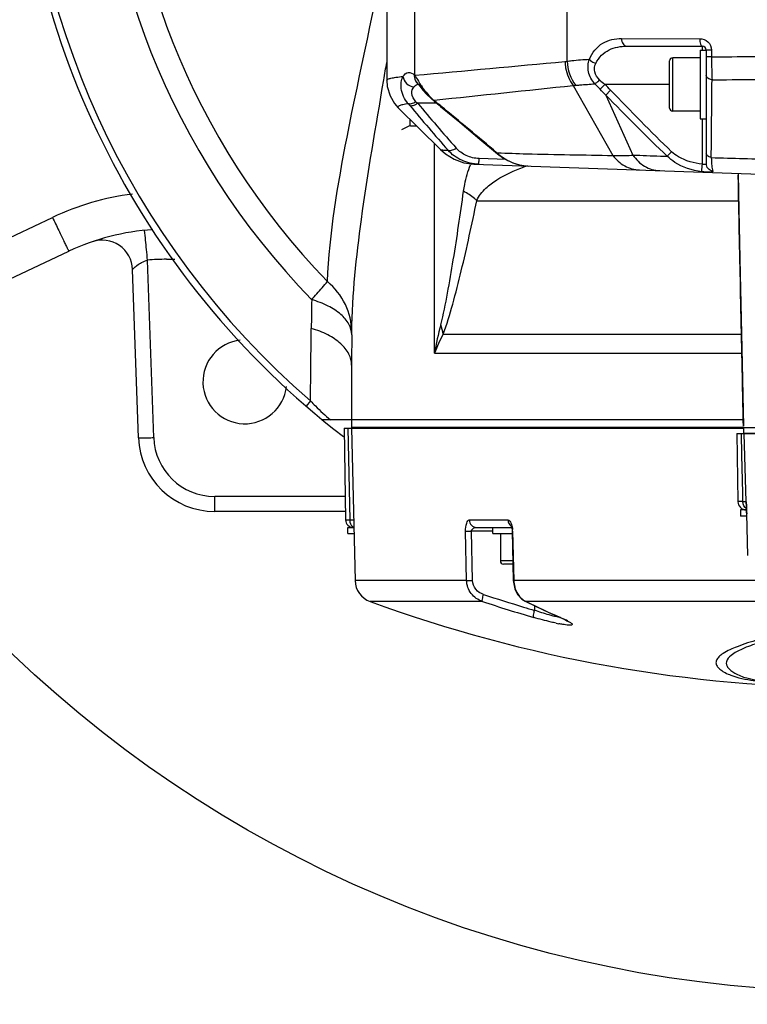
# Model space of a CAD drawing. Header units: millimetres. Extents: x 0 to 4205, y 0 to 2970.
# Tile 26 of 85: x 2158 to 2253, y 719 to 848. Entities that reach past the tile are written whole.
import ezdxf

# ---------------------------------------------------------------- set-up
doc = ezdxf.new("R2010")
doc.units = ezdxf.units.MM
doc.header["$LTSCALE"] = 231.275
doc.layers.get('0').update_dxf_attribs({"linetype": 'CONTINUOUS'})
for name, color, linetype in [('204101000011_DXF_DIMENSION', 7, 'CONTINUOUS'), ('304102000045DXF_CONTINUOUS_LINE', 7, 'CONTINUOUS'), ('304102000046DXF_CONTINUOUS_LINE', 7, 'CONTINUOUS'), ('304102000048DXF_CONTINUOUS_LINE', 7, 'CONTINUOUS'), ('304102000050DXF_CONTINUOUS_LINE', 7, 'CONTINUOUS'), ('304102000052DXF_CONTINUOUS_LINE', 7, 'CONTINUOUS'), ('304102000083DXF_CONTINUOUS_LINE', 7, 'CONTINUOUS'), ('304106000042DXF_CONTINUOUS_LINE', 7, 'CONTINUOUS'), ('304106000050DXF_CONTINUOUS_LINE', 7, 'CONTINUOUS'), ('304304000058DXF_CONTINUOUS_LINE', 7, 'CONTINUOUS'), ('501023000138DXF_CONTINUOUS_LINE', 7, 'CONTINUOUS'), ('501023000139DXF_CONTINUOUS_LINE', 7, 'CONTINUOUS'), ('504001000007DXF_CONTINUOUS_LINE', 7, 'CONTINUOUS')]:
    doc.layers.add(name, color=color, linetype=linetype)
doc.styles.get("Standard").update_dxf_attribs({"font": 'txt', "width": 0.7})
doc.dimstyles.new('DIMSTYLE_6', dxfattribs={"dimtxt": 35, "dimasz": 25, "dimexe": 4, "dimexo": 0.2, "dimgap": 3.5, "dimtad": 0, "dimtih": 1, "dimtoh": 1, "dimdec": 1, "dimdsep": 46, "dimtxsty": 'Standard', "dimblk": '_FILLED', "dimblk1": '_FILLED', "dimblk2": '_FILLED', "dimcen": 0.09, "dimclrt": 5, "dimazin": 2, "dimtp": 0.5, "dimtm": 0.5, "dimtfac": 1, "dimtdec": 65535, "dimtofl": 0, "dimtmove": 0, "dimatfit": 3, "dimldrblk": '_FILLED', "dimfxl": 0, "dimtolj": 1, "dimarcsym": 0})

# ---------------------------------------------------------------- blocks, each defined once
blk = doc.blocks.new('*D25')
at = {"layer": '204101000011_DXF_DIMENSION', "color": 2, "linetype": 'Continuous'}
for start, end in [(286.94, 360), (190, 263.2776)]:
    blk.add_arc((2267.09, 880.73), 271.36, start, end, dxfattribs=at)
for points in [[(2541.55, 855.56), (2538.45, 880.73), (2533.06, 855.95)], [(2009.47, 810.14), (1999.85, 833.61), (2001.17, 808.28)]]:
    blk.add_solid(points, dxfattribs=at)
blk = doc.blocks.new('_FILLED')
at = {"color": 0, "linetype": 'ByBlock'}
blk.add_solid([(0, 0), (-1, 0.17), (-1, -0.17)], dxfattribs=at)

msp = doc.modelspace()

# ---------------------------------------------------------------- linework, layer by layer
at = {"color": 2, "linetype": 'Continuous'}
msp.add_circle((2267.091, 880.729), 160, dxfattribs=at)
msp.add_arc((2267.091, 880.729), 210, 190, 170, dxfattribs=at)
at = {"layer": '304102000045DXF_CONTINUOUS_LINE', "color": 9, "linetype": 'Continuous'}
for p, q in [((2137.025, 810.557), (2161.873, 822.291)), ((2175.14, 793.415), (2174.326, 816.68)), ((2176.818, 816.799), (2177.888, 816.799)), ((2183.135, 783.729), (2183.135, 785.694)), ((2200.247, 785.694), (2183.135, 785.694))]:
    msp.add_line(p, q, dxfattribs=at)
at = {"layer": '304102000045DXF_CONTINUOUS_LINE', "color": 7, "linetype": 'Continuous'}
for p, q in [((2139.161, 806.124), (2164.007, 817.856)), ((2173.141, 793.38), (2172.37, 815.459)), ((2200.281, 783.729), (2183.135, 783.729))]:
    msp.add_line(p, q, dxfattribs=at)
at = {"layer": '304102000045DXF_CONTINUOUS_LINE', "color": 9, "linetype": 'Continuous'}
for centre, radius, start, end in [((2176.876, 790.442), 35.206, 97.38781, 115.2238), ((2176.819, 790.767), 26.032, 90.00247, 95.49599), ((2183.135, 793.695), 8, 182.00047, 269.99953)]:
    msp.add_arc(centre, radius, start, end, dxfattribs=at)
at = {"layer": '304102000045DXF_CONTINUOUS_LINE', "color": 7, "linetype": 'Continuous'}
for centre, radius, start, end in [((2176.818, 790.729), 30, 93.41043, 115.27981), ((2168.373, 815.32), 4, 1.99948, 108.95553), ((2187.091, 800.729), 5.5, 96.2927, 353.63207), ((2183.135, 793.729), 10, 182, 270)]:
    msp.add_arc(centre, radius, start, end, dxfattribs=at)
at = {"layer": '304102000045DXF_CONTINUOUS_LINE', "color": 9, "linetype": 'Continuous'}
for points, knots in [([(2161.873, 822.291), (2162.142, 821.721), (2162.533, 820.895), (2163.034, 819.85), (2163.349, 819.179), (2163.617, 818.658), (2163.8, 818.205), (2163.948, 818.049), (2163.979, 817.843), (2164.008, 817.857)], [0, 0, 0, 0, 0.3838772, 0.5567118, 0.7079643, 0.8320238, 0.9241093, 0.9807893, 1, 1, 1, 1]), ([(2173.948, 820.563), (2173.947, 820.57), (2173.943, 820.576), (2173.947, 820.592), (2173.944, 820.591)], [0, 0, 0, 0, 0.748966, 1, 1, 1, 1]), ([(2174.327, 816.68), (2174.283, 817.144), (2174.156, 818.438), (2174.039, 819.734), (2173.948, 820.563)], [0, 0, 0, 0, 0.3585631, 1, 1, 1, 1]), ([(2172.37, 815.459), (2172.369, 815.482), (2172.448, 815.537), (2172.539, 815.66), (2172.726, 815.823), (2173.048, 816.096), (2173.57, 816.435), (2174.058, 816.621), (2174.326, 816.679)], [0, 0, 0, 0, 0.0295131, 0.1027422, 0.2090134, 0.3392115, 0.6488068, 1, 1, 1, 1]), ([(2173.141, 793.38), (2173.142, 793.367), (2173.222, 793.386), (2173.307, 793.364), (2173.504, 793.376), (2173.856, 793.375), (2174.416, 793.393), (2174.885, 793.406), (2175.14, 793.415)], [0, 0, 0, 0, 0.0195565, 0.0764624, 0.1689446, 0.2931806, 0.6174569, 1, 1, 1, 1])]:
    msp.add_open_spline(points, degree=3, knots=knots, dxfattribs=at)
at = {"layer": '304102000046DXF_CONTINUOUS_LINE', "color": 9, "linetype": 'Continuous'}
for p, q in [((2208.756, 834.326), (2207.64, 833.771)), ((2208.756, 834.326), (2208.759, 835.135)), ((2211.937, 804.486), (2211.937, 831.973)), ((2217.5, 824.474), (2251.842, 824.474)), ((2213.083, 806.966), (2252.206, 806.966)), ((2211.937, 804.486), (2252.259, 804.486)), ((2195.694, 798.222), (2195.111, 797.549))]:
    msp.add_line(p, q, dxfattribs=at)
at = {"layer": '304102000046DXF_CONTINUOUS_LINE', "color": 7, "linetype": 'Continuous'}
for p, q in [((2201.091, 802.918), (2201.091, 795.729)), ((2252.439, 795.729), (2197.27, 795.729))]:
    msp.add_line(p, q, dxfattribs=at)
for centre, radius, start, end in [((2267.091, 880.729), 110, 127.57692, 232.42308), ((3067.404, 802.864), 866.313, 179.734118, 179.996411)]:
    msp.add_arc(centre, radius, start, end, dxfattribs=at)
at = {"layer": '304102000046DXF_CONTINUOUS_LINE', "color": 9, "linetype": 'Continuous'}
for centre, radius, start, end in [((2267.091, 880.729), 109.11, 130.87107, 229.12894), ((2267.091, 880.729), 99.334, 135.82039, 224.17961), ((2267.091, 880.729), 96.205, 135.97674, 224.02326), ((2233.095, 822.928), 17.578, 158.61859, 159.09478), ((2229.331, 812.118), 17.699, 107.97324, 108.85352), ((2229.292, 812.239), 17.572, 106.98555, 107.97465), ((2943.018, 799.05), 747.269, 179.045161, 179.333852), ((2256.638, 796.418), 45.423, 164.95761, 169.76921), ((2234.334, 795.645), 24.078, 151.95283, 158.45873)]:
    msp.add_arc(centre, radius, start, end, dxfattribs=at)
for points, knots in [([(2197.914, 813.872), (2198.207, 820.238), (2200.711, 835.226), (2204.177, 849.939), (2205.7, 858.562)], [0, 0, 0, 0, 0.4211979, 1, 1, 1, 1]), ([(2201.104, 807.289), (2201.193, 812.216), (2202.356, 823.297), (2204.273, 834.236), (2205.309, 840.332)], [0, 0, 0, 0, 0.4434759, 1, 1, 1, 1]), ([(2208.756, 834.325), (2208.788, 834.32), (2209.068, 834.312), (2209.346, 834.307), (2209.593, 834.306)], [0, 0, 0, 0, 0.1173096, 1, 1, 1, 1]), ([(2215.764, 825.714), (2215.807, 826.018), (2216.011, 827.204), (2216.355, 828.364), (2216.674, 829.201)], [0, 0, 0, 0, 0.255444, 1, 1, 1, 1]), ([(2217.5, 824.474), (2217.724, 825.109), (2218.591, 826.135), (2220.649, 827.649), (2222.396, 828.452), (2223.612, 828.868)], [0, 0, 0, 0, 0.262671, 0.4991262, 1, 1, 1, 1]), ([(2212.772, 808.207), (2213.138, 809.568), (2213.696, 812.412), (2214.696, 818.248), (2215.345, 822.715), (2215.764, 825.714)], [0, 0, 0, 0, 0.2380292, 0.4886973, 1, 1, 1, 1]), ([(2217.5, 824.474), (2217.409, 824.581), (2216.896, 825.081), (2216.272, 825.447), (2215.764, 825.714)], [0, 0, 0, 0, 0.196883, 1, 1, 1, 1]), ([(2213.083, 806.966), (2213.591, 808.246), (2214.403, 811.022), (2215.886, 816.856), (2216.864, 821.401), (2217.5, 824.474)], [0, 0, 0, 0, 0.2285284, 0.4789936, 1, 1, 1, 1]), ([(2195.853, 811.503), (2196.074, 811.756), (2196.755, 812.552), (2197.446, 813.338), (2197.915, 813.872)], [0, 0, 0, 0, 0.3213454, 1, 1, 1, 1]), ([(2201.104, 807.289), (2201.098, 808.517), (2200.5, 811.041), (2198.885, 813.054), (2197.914, 813.871)], [0, 0, 0, 0, 0.4917618, 1, 1, 1, 1]), ([(2201.1, 806.884), (2201.094, 807.364), (2200.79, 808.405), (2199.644, 809.709), (2197.946, 810.784), (2196.593, 811.289), (2195.853, 811.502)], [0, 0, 0, 0, 0.1942027, 0.4192496, 0.6884348, 1, 1, 1, 1]), ([(2195.694, 798.222), (2195.702, 799.002), (2195.736, 802.174), (2195.772, 805.346), (2195.8, 807.738)], [0, 0, 0, 0, 0.245771, 1, 1, 1, 1]), ([(2201.091, 802.917), (2201.091, 803.418), (2200.798, 804.501), (2199.646, 805.871), (2197.926, 806.994), (2196.551, 807.519), (2195.8, 807.738)], [0, 0, 0, 0, 0.1975305, 0.4235453, 0.6914537, 1, 1, 1, 1]), ([(2201.1, 806.884), (2201.1, 806.925), (2201.101, 807.06), (2201.102, 807.195), (2201.104, 807.289)], [0, 0, 0, 0, 0.2999634, 1, 1, 1, 1]), ([(2195.694, 798.222), (2195.908, 797.999), (2196.752, 797.137), (2197.633, 796.309), (2198.319, 795.729)], [0, 0, 0, 0, 0.2562414, 1, 1, 1, 1])]:
    msp.add_open_spline(points, degree=3, knots=knots, dxfattribs=at)
for points in [[(2205.309, 840.332), (2205.438, 841.093), (2205.568, 841.855), (2205.696, 842.617)], [(2213.084, 806.966), (2213.024, 807.389), (2212.916, 807.806), (2212.772, 808.207)]]:
    msp.add_open_spline(points, degree=3, dxfattribs=at)
at = {"layer": '304102000048DXF_CONTINUOUS_LINE', "color": 7, "linetype": 'Continuous'}
for p, q in [((2200.091, 794.629), (2200.301, 782.612)), ((2200.091, 794.629), (2252.462, 794.629)), ((2201.091, 794.629), (2201.545, 774.662)), ((2217.471, 781.629), (2219.641, 781.629)), ((2219.905, 781.629), (2222.069, 781.629)), ((2222.127, 781.269), (2222.134, 781.132)), ((2222.134, 781.132), (2222.289, 774.661)), ((2222.289, 774.661), (2222.3, 774.447)), ((2223.404, 772.23), (2223.837, 771.955)), ((2223.838, 771.954), (2223.837, 771.955)), ((2228.367, 769.857), (2228.736, 769.692))]:
    msp.add_line(p, q, dxfattribs=at)
at = {"layer": '304102000048DXF_CONTINUOUS_LINE', "color": 9, "linetype": 'Continuous'}
for p, q in [((2200.591, 794.629), (2200.832, 782.611)), ((2200.832, 782.611), (2201.364, 782.607)), ((2216.519, 782.607), (2221.572, 782.607)), ((2216.166, 774.662), (2216.041, 781.133)), ((2216.931, 774.667), (2216.805, 781.138)), ((2219.591, 781.138), (2216.805, 781.138)), ((2222.199, 781.133), (2222.134, 781.132)), ((2222.199, 781.133), (2222.354, 774.662)), ((2207.491, 774.662), (2201.545, 774.662)), ((2216.166, 774.662), (2207.491, 774.662)), ((2222.354, 774.662), (2222.289, 774.661)), ((2256.534, 774.661), (2222.354, 774.662)), ((2218.245, 771.913), (2203.511, 771.913)), ((2223.956, 771.913), (2223.838, 771.954)), ((2263.104, 771.913), (2223.956, 771.913)), ((2225.074, 771.359), (2225.076, 770.756)), ((2228.474, 769.824), (2228.367, 769.857)), ((2228.372, 769.868), (2228.474, 769.824))]:
    msp.add_line(p, q, dxfattribs=at)
at = {"layer": '304102000048DXF_CONTINUOUS_LINE', "color": 7, "linetype": 'Continuous'}
for points in [[(2222.003, 781.841), (2221.994, 781.852), (2222.026, 781.781), (2222.085, 781.575), (2222.127, 781.269)], [(2222.3, 774.447), (2222.474, 773.599), (2222.851, 772.832), (2223.404, 772.23)], [(2223.838, 771.954), (2225.197, 771.299), (2226.954, 770.485), (2228.367, 769.857)], [(2228.736, 769.692), (2229.065, 769.535), (2229.319, 769.402)], [(2229.319, 769.402), (2229.483, 769.306), (2229.524, 769.278)]]:
    msp.add_lwpolyline(points, dxfattribs=at)
for centre, radius, start, end in [((2201.3, 782.629), 1, 181, 269.99999), ((2204.544, 774.73), 3, 181.30195, 249.87206), ((2267.091, 945.39), 184.76, 249.87206, 270), ((2267.091, 945.39), 184.76, 249.87206, 270)]:
    msp.add_arc(centre, radius, start, end, dxfattribs=at)
at = {"layer": '304102000048DXF_CONTINUOUS_LINE', "color": 9, "linetype": 'Continuous'}
for centre, radius, start, end in [((2202.158, 782.629), 1.326, 180.77365, 185.70404), ((2218.528, 781.046), 3.672, 1.36265, 5.0565), ((2226.023, 774.745), 3.67, 181.29182, 194.91759), ((2284.242, 973.086), 210.803, 251.79491, 253.2842), ((2284.57, 973.471), 212.19, 251.78538, 253.68687), ((2284.772, 974.832), 212.628, 253.28276, 253.69476), ((2224.849, 773.888), 2.167, 242.57402, 245.65379), ((2273.274, 872.615), 112.13, 243.90681, 246.39368), ((2229.673, 777.111), 7.402, 259.85413, 260.72832), ((2232.674, 791.716), 23.14, 258.11473, 258.96052), ((2225.054, 761.08), 9.376, 62.47684, 63.96138)]:
    msp.add_arc(centre, radius, start, end, dxfattribs=at)
for points, knots in [([(2200.301, 782.612), (2200.301, 782.6), (2200.374, 782.626), (2200.45, 782.601), (2200.63, 782.615), (2200.757, 782.611), (2200.832, 782.611)], [0, 0, 0, 0, 0.0653468, 0.2589453, 0.5741201, 1, 1, 1, 1]), ([(2216.041, 781.133), (2216.034, 781.495), (2216.041, 781.97), (2216.345, 782.607), (2216.519, 782.607)], [0, 0, 0, 0, 0.6754034, 1, 1, 1, 1]), ([(2216.519, 782.607), (2216.525, 782.357), (2216.722, 781.848), (2217.23, 781.63), (2217.471, 781.629)], [0, 0, 0, 0, 0.508457, 1, 1, 1, 1]), ([(2221.572, 782.607), (2221.618, 782.607), (2221.887, 782.515), (2221.997, 782.216), (2222.064, 782.003)], [0, 0, 0, 0, 0.1729243, 1, 1, 1, 1]), ([(2216.805, 781.138), (2216.797, 781.295), (2217.03, 781.585), (2217.332, 781.629), (2217.471, 781.629)], [0, 0, 0, 0, 0.5300958, 1, 1, 1, 1]), ([(2216.041, 781.133), (2216.079, 781.132), (2216.333, 781.131), (2216.588, 781.135), (2216.805, 781.138)], [0, 0, 0, 0, 0.1488398, 1, 1, 1, 1]), ([(2216.166, 774.662), (2216.204, 774.661), (2216.459, 774.66), (2216.714, 774.664), (2216.931, 774.667)], [0, 0, 0, 0, 0.1488104, 1, 1, 1, 1]), ([(2218.245, 771.913), (2217.675, 772.11), (2216.617, 772.836), (2216.178, 774.061), (2216.166, 774.662)], [0, 0, 0, 0, 0.5005962, 1, 1, 1, 1]), ([(2218.383, 772.835), (2217.995, 772.962), (2217.263, 773.427), (2216.939, 774.257), (2216.931, 774.667)], [0, 0, 0, 0, 0.4989685, 1, 1, 1, 1]), ([(2222.477, 773.8), (2222.515, 773.658), (2222.692, 773.129), (2223.007, 772.641), (2223.304, 772.358)], [0, 0, 0, 0, 0.2638669, 1, 1, 1, 1]), ([(2218.245, 771.913), (2218.176, 771.993), (2218.273, 772.359), (2218.321, 772.637), (2218.383, 772.835)], [0, 0, 0, 0, 0.3369467, 1, 1, 1, 1]), ([(2224.969, 769.824), (2224.895, 769.899), (2224.981, 770.275), (2225.019, 770.554), (2225.075, 770.756)], [0, 0, 0, 0, 0.3355699, 1, 1, 1, 1]), ([(2227.908, 769.072), (2227.687, 769.119), (2226.699, 769.34), (2225.722, 769.603), (2224.969, 769.824)], [0, 0, 0, 0, 0.224111, 1, 1, 1, 1]), ([(2227.532, 770.009), (2227.346, 770.055), (2226.519, 770.276), (2225.703, 770.537), (2225.076, 770.756)], [0, 0, 0, 0, 0.2242865, 1, 1, 1, 1]), ([(2228.37, 769.825), (2228.307, 769.837), (2228.026, 769.89), (2227.747, 769.955), (2227.532, 770.009)], [0, 0, 0, 0, 0.2237783, 1, 1, 1, 1]), ([(2228.474, 769.824), (2228.538, 769.796), (2228.771, 769.693), (2229.003, 769.586), (2229.17, 769.504)], [0, 0, 0, 0, 0.2713182, 1, 1, 1, 1]), ([(2228.972, 768.879), (2228.916, 768.887), (2228.672, 768.924), (2228.43, 768.968), (2228.243, 769.004)], [0, 0, 0, 0, 0.2280203, 1, 1, 1, 1]), ([(2229.387, 769.395), (2229.489, 769.341), (2229.667, 769.247), (2229.869, 769.102), (2230.007, 769.002), (2230.02, 768.86), (2229.859, 768.82), (2229.532, 768.804), (2229.209, 768.844), (2228.972, 768.879)], [0, 0, 0, 0, 0.1839126, 0.3173803, 0.4000656, 0.4444755, 0.5064081, 0.6180326, 1, 1, 1, 1]), ([(2254.399, 766.889), (2253.465, 766.631), (2251.892, 766.138), (2250.144, 765.372), (2249.261, 764.71), (2248.898, 764.26), (2248.824, 763.754), (2249.077, 763.301), (2249.515, 762.916), (2250.111, 762.549), (2250.902, 762.193), (2252.019, 761.863), (2253.723, 761.528), (2258.788, 760.89), (2263.369, 760.723), (2267.099, 760.658)], [0, 0, 0, 0, 0.1135452, 0.1935262, 0.2214838, 0.2425296, 0.2595664, 0.2778248, 0.3005288, 0.3276063, 0.3595284, 0.4019461, 0.4637891, 0.5628258, 1, 1, 1, 1]), ([(2254.511, 766.498), (2253.759, 766.262), (2252.482, 765.807), (2251.006, 765.051), (2250.196, 764.257), (2250.201, 763.594), (2250.444, 763.189), (2250.831, 762.829), (2251.619, 762.303), (2252.81, 761.876), (2254.602, 761.508), (2259.325, 760.891), (2263.608, 760.758), (2267.101, 760.714)], [0, 0, 0, 0, 0.1027468, 0.1748486, 0.2198768, 0.2374883, 0.256788, 0.2797079, 0.306092, 0.3797568, 0.4425485, 0.5446421, 1, 1, 1, 1])]:
    msp.add_open_spline(points, degree=3, knots=knots, dxfattribs=at)
for points in [[(2221.572, 782.607), (2221.579, 782.283), (2221.769, 781.927), (2222.046, 781.76)], [(2200.839, 782.497), (2200.852, 782.368), (2200.883, 782.238), (2200.935, 782.119)], [(2200.935, 782.119), (2200.994, 781.982), (2201.085, 781.852), (2201.203, 781.76)], [(2201.203, 781.76), (2201.256, 781.72), (2201.316, 781.686), (2201.379, 781.663)], [(2222.064, 782.003), (2222.129, 781.798), (2222.167, 781.583), (2222.186, 781.369)], [(2223.304, 772.358), (2223.467, 772.203), (2223.652, 772.068), (2223.851, 771.964)]]:
    msp.add_open_spline(points, degree=3, dxfattribs=at)
at = {"layer": '304102000050DXF_CONTINUOUS_LINE', "color": 7, "linetype": 'Continuous'}
for p, q in [((2251.775, 828.072), (2251.866, 823.198)), ((2251.78, 827.825), (2251.782, 827.707)), ((2251.782, 827.723), (2251.78, 827.825)), ((2252.484, 794.729), (2374.588, 794.729))]:
    msp.add_line(p, q, dxfattribs=at)
at = {"layer": '304102000050DXF_CONTINUOUS_LINE', "color": 9, "linetype": 'Continuous'}
for p, q in [((2251.799, 826.754), (2251.782, 827.723)), ((2251.871, 822.965), (2251.86, 823.517))]:
    msp.add_line(p, q, dxfattribs=at)
at = {"layer": '304102000050DXF_CONTINUOUS_LINE', "color": 7, "linetype": 'Continuous'}
msp.add_lwpolyline([(2251.866, 823.198), (2252.039, 814.845), (2252.246, 805.097), (2252.456, 794.929)], dxfattribs=at)
at = {"layer": '304102000050DXF_CONTINUOUS_LINE', "color": 9, "linetype": 'Continuous'}
for points, knots in [([(2251.86, 823.517), (2251.855, 823.795), (2251.834, 824.874), (2251.813, 825.953), (2251.799, 826.754)], [0, 0, 0, 0, 0.2574962, 1, 1, 1, 1]), ([(2252.017, 815.906), (2252.004, 816.52), (2251.954, 818.872), (2251.905, 821.225), (2251.871, 822.965)], [0, 0, 0, 0, 0.2606416, 1, 1, 1, 1]), ([(2252.458, 794.93), (2252.421, 796.773), (2252.277, 803.766), (2252.126, 810.758), (2252.017, 815.906)], [0, 0, 0, 0, 0.2636505, 1, 1, 1, 1])]:
    msp.add_open_spline(points, degree=3, knots=knots, dxfattribs=at)
at = {"layer": '304102000052DXF_CONTINUOUS_LINE', "color": 7, "linetype": 'Continuous'}
for p, q in [((2251.581, 793.929), (2375.49, 793.929)), ((2251.581, 793.929), (2251.737, 785.01)), ((2252.88, 783.762), (2252.89, 783.426)), ((2253.044, 777.959), (2252.89, 783.427))]:
    msp.add_line(p, q, dxfattribs=at)
at = {"layer": '304102000052DXF_CONTINUOUS_LINE', "color": 9, "linetype": 'Continuous'}
for p, q in [((2252.818, 784.999), (2252.568, 793.929)), ((2252.404, 785.01), (2251.737, 785.01)), ((2252.822, 784.999), (2252.818, 784.999))]:
    msp.add_line(p, q, dxfattribs=at)
at = {"layer": '304102000052DXF_CONTINUOUS_LINE', "color": 7, "linetype": 'Continuous'}
for points in [[(2252.832, 784.886), (2252.833, 784.88), (2252.836, 784.84), (2252.84, 784.769), (2252.845, 784.669)], [(2252.845, 784.669), (2252.851, 784.541), (2252.858, 784.386), (2252.865, 784.203)], [(2252.865, 784.203), (2252.872, 783.994), (2252.88, 783.762)]]:
    msp.add_lwpolyline(points, dxfattribs=at)
msp.add_arc((2252.837, 785.029), 1.1, 181.0001, 270.00364, dxfattribs=at)
at = {"layer": '304102000052DXF_CONTINUOUS_LINE', "color": 9, "linetype": 'Continuous'}
for centre, radius, start, end in [((2253.891, 785.029), 1.074, 181.61324, 187.56854), ((2253.895, 785.029), 1.073, 181.61248, 187.50885), ((2165.634, 780.998), 87.29, 1.59438, 2.09382)]:
    msp.add_arc(centre, radius, start, end, dxfattribs=at)
for points in [[(2252.404, 785.01), (2252.336, 787.983), (2252.267, 790.956), (2252.198, 793.929)], [(2252.883, 784.074), (2252.59, 784.266), (2252.41, 784.66), (2252.404, 785.01)]]:
    msp.add_open_spline(points, degree=3, dxfattribs=at)
for points, knots in [([(2252.707, 785.004), (2252.688, 785.004), (2252.587, 785.007), (2252.486, 785.009), (2252.404, 785.01)], [0, 0, 0, 0, 0.1927817, 1, 1, 1, 1]), ([(2252.818, 784.999), (2252.808, 785.002), (2252.77, 784.999), (2252.734, 785.003), (2252.707, 785.004)], [0, 0, 0, 0, 0.2776152, 1, 1, 1, 1]), ([(2252.866, 784.187), (2252.862, 784.3), (2252.848, 784.491), (2252.854, 784.766), (2252.813, 784.883), (2252.84, 784.999), (2252.822, 784.999)], [0, 0, 0, 0, 0.414842, 0.7322811, 0.9315423, 1, 1, 1, 1])]:
    msp.add_open_spline(points, degree=3, knots=knots, dxfattribs=at)
at = {"layer": '304102000083DXF_CONTINUOUS_LINE', "color": 7, "linetype": 'Continuous'}
for p, q in [((2205.697, 921.166), (2205.697, 840.293)), ((2237.186, 844.748), (2247.092, 844.73)), ((2247.591, 844.23), (2247.591, 838.851)), ((2211.504, 837.87), (2211.951, 837.495)), ((2211.951, 837.495), (2212.116, 837.367)), ((2212.116, 837.367), (2212.551, 837.019)), ((2212.551, 837.019), (2212.757, 836.851)), ((2207.206, 836.678), (2212.735, 831.18)), ((2247.591, 835.603), (2247.591, 829.334)), ((2217.907, 832.573), (2220.202, 830.641)), ((2217.102, 829.283), (2261.591, 827.729))]:
    msp.add_line(p, q, dxfattribs=at)
at = {"layer": '304102000083DXF_CONTINUOUS_LINE', "color": 9, "linetype": 'Continuous'}
for p, q in [((2209.315, 865.296), (2209.315, 840.966)), ((2229.348, 842.774), (2229.348, 854.009)), ((2236.486, 845.748), (2246.733, 845.73)), ((2247.092, 844.229), (2247.092, 844.73)), ((2248.282, 844.23), (2247.591, 844.23)), ((2248.282, 843.352), (2247.591, 843.352)), ((2248.282, 844.23), (2248.282, 843.352)), ((2209.315, 840.966), (2209.343, 840.94)), ((2209.952, 839.98), (2209.96, 839.966)), ((2230.139, 839.601), (2235.345, 830.41)), ((2233.66, 839.092), (2234.303, 839.729)), ((2242.791, 839.729), (2234.303, 839.729)), ((2234.401, 838.345), (2235.045, 838.977)), ((2234.401, 838.345), (2237.972, 830.469)), ((2212.249, 837.26), (2209.75, 837.262)), ((2211.845, 837.664), (2211.932, 837.673)), ((2211.845, 837.664), (2211.951, 837.495)), ((2212.682, 836.994), (2212.757, 836.851)), ((2212.682, 836.994), (2212.797, 836.9)), ((2247.092, 829.276), (2247.092, 835.229)), ((2220.13, 830.779), (2220.202, 830.641)), ((2220.13, 830.779), (2220.208, 830.776)), ((2242.484, 830.315), (2243.05, 830.912)), ((2221.334, 829.886), (2217.807, 830.009))]:
    msp.add_line(p, q, dxfattribs=at)
msp.add_lwpolyline([(2209.343, 840.94), (2209.348, 840.936), (2209.353, 840.936)], dxfattribs=at)
at = {"layer": '304102000083DXF_CONTINUOUS_LINE', "color": 7, "linetype": 'Continuous'}
for points in [[(2205.697, 840.293), (2205.767, 839.455), (2206.125, 838.254), (2206.726, 837.229), (2207.206, 836.678)], [(2209.736, 839.851), (2209.698, 839.871), (2209.718, 839.855)], [(2209.73, 839.843), (2209.816, 839.754), (2210.071, 839.452), (2210.437, 839.002), (2210.91, 838.458), (2211.504, 837.87)], [(2212.757, 836.851), (2215.263, 834.779), (2217.907, 832.573)], [(2212.735, 831.18), (2213.382, 830.615), (2214.525, 829.916), (2215.784, 829.466), (2217.102, 829.283)], [(2220.202, 830.641), (2221.035, 830.034), (2222.215, 829.449), (2223.416, 829.118), (2224.221, 829.034)]]:
    msp.add_lwpolyline(points, dxfattribs=at)
msp.add_arc((2247.091, 844.23), 0.5, 0, 89.9, dxfattribs=at)
at = {"layer": '304102000083DXF_CONTINUOUS_LINE', "color": 9, "linetype": 'Continuous'}
for centre, radius, start, end in [((2228.806, 845.543), 2.821, 275.30043, 281.07008), ((2210.558, 840.717), 1.204, 225.25291, 226.54766), ((2230.183, 842.901), 3.3, 269.23012, 275.2132), ((2251.899, 857.266), 25.748, 222.67416, 224.89816), ((2249.895, 858.25), 24.21, 227.73354, 229.90773), ((2075.676, 682.68), 223.22, 44.44252, 44.71372), ((34.961, 857.407), 2213.448, 359.294086, 359.558012), ((2088.408, 694.42), 205.008, 44.59131, 44.88541), ((2233.242, 857.564), 32.033, 219.36452, 219.99356), ((2498.203, 1079.579), 377.714, 219.96311, 221.13686), ((2228.699, 857.918), 28.03, 226.84136, 227.46862), ((2501.139, 1082.142), 380.623, 220.04328, 221.20809), ((2190.197, 809.791), 35.292, 51.8617, 52.16485), ((2189.365, 808.733), 36.638, 51.31644, 51.86024), ((2188.047, 807.088), 38.746, 50.51868, 51.31433), ((1754.494, 280.393), 720.93, 49.768236, 50.527344), ((2224.787, 835.828), 6.869, 227.30861, 228.49589), ((2356.321, 4472.837), 3644.303, 268.300516, 268.434077)]:
    msp.add_arc(centre, radius, start, end, dxfattribs=at)
for points, knots in [([(2232.264, 843.034), (2232.629, 843.875), (2233.799, 845.392), (2235.643, 845.749), (2236.486, 845.748)], [0, 0, 0, 0, 0.5208242, 1, 1, 1, 1]), ([(2233.104, 842.486), (2233.301, 842.877), (2233.79, 843.58), (2235.143, 844.55), (2236.388, 844.749), (2237.186, 844.748)], [0, 0, 0, 0, 0.2674694, 0.5125685, 1, 1, 1, 1]), ([(2236.486, 845.748), (2236.486, 845.502), (2236.577, 845.048), (2236.994, 844.748), (2237.186, 844.748)], [0, 0, 0, 0, 0.5609876, 1, 1, 1, 1]), ([(2246.733, 845.73), (2247.115, 845.73), (2247.925, 845.434), (2248.282, 844.626), (2248.282, 844.23)], [0, 0, 0, 0, 0.4911087, 1, 1, 1, 1]), ([(2246.733, 845.73), (2246.733, 845.492), (2246.751, 845.166), (2246.962, 844.731), (2247.092, 844.73)], [0, 0, 0, 0, 0.6481325, 1, 1, 1, 1]), ([(2248.282, 843.352), (2248.918, 843.358), (2251.513, 843.378), (2254.108, 843.385), (2256.068, 843.389)], [0, 0, 0, 0, 0.2448353, 1, 1, 1, 1]), ([(2248.282, 843.352), (2248.283, 843.082), (2248.289, 842.075), (2248.31, 841.068), (2248.343, 840.332)], [0, 0, 0, 0, 0.2682618, 1, 1, 1, 1]), ([(2229.067, 842.734), (2229.07, 842.452), (2229.169, 841.34), (2229.632, 840.261), (2230.139, 839.601)], [0, 0, 0, 0, 0.2529767, 1, 1, 1, 1]), ([(2229.348, 842.774), (2229.549, 842.807), (2230.517, 842.939), (2231.492, 843), (2232.264, 843.034)], [0, 0, 0, 0, 0.2089064, 1, 1, 1, 1]), ([(2232.969, 839.814), (2232.58, 840.254), (2231.996, 841.305), (2232.082, 842.511), (2232.264, 843.034)], [0, 0, 0, 0, 0.5147527, 1, 1, 1, 1]), ([(2232.264, 843.034), (2232.306, 842.973), (2232.536, 842.722), (2232.851, 842.56), (2233.104, 842.486)], [0, 0, 0, 0, 0.2196634, 1, 1, 1, 1]), ([(2233.612, 840.334), (2233.309, 840.61), (2232.809, 841.296), (2232.936, 842.152), (2233.104, 842.486)], [0, 0, 0, 0, 0.5223487, 1, 1, 1, 1]), ([(2205.697, 840.293), (2205.697, 840.355), (2205.922, 840.475), (2206.3, 840.568), (2206.987, 840.693), (2207.514, 840.757), (2207.824, 840.792)], [0, 0, 0, 0, 0.083712, 0.2730605, 0.5783118, 1, 1, 1, 1]), ([(2208.477, 837.247), (2208.015, 837.786), (2207.441, 838.984), (2207.589, 840.304), (2207.824, 840.792)], [0, 0, 0, 0, 0.5672313, 1, 1, 1, 1]), ([(2207.823, 840.792), (2207.86, 840.446), (2208.217, 839.762), (2208.912, 839.442), (2209.268, 839.407)], [0, 0, 0, 0, 0.4932179, 1, 1, 1, 1]), ([(2207.824, 840.792), (2207.983, 841.028), (2208.498, 841.49), (2209.1, 841.156), (2209.315, 840.966)], [0, 0, 0, 0, 0.4976373, 1, 1, 1, 1]), ([(2209.315, 840.966), (2209.304, 840.862), (2209.302, 840.458), (2209.498, 840.054), (2209.718, 839.855)], [0, 0, 0, 0, 0.2611684, 1, 1, 1, 1]), ([(2209.353, 840.927), (2209.342, 840.828), (2209.337, 840.446), (2209.51, 840.061), (2209.711, 839.862)], [0, 0, 0, 0, 0.2608142, 1, 1, 1, 1]), ([(2209.346, 840.94), (2209.394, 840.872), (2209.605, 840.558), (2209.796, 840.231), (2209.952, 839.98)], [0, 0, 0, 0, 0.2189012, 1, 1, 1, 1]), ([(2248.343, 840.332), (2248.15, 840.363), (2247.812, 840.465), (2247.591, 840.79), (2247.591, 840.935)], [0, 0, 0, 0, 0.5732549, 1, 1, 1, 1]), ([(2209.525, 837.471), (2209.224, 837.754), (2208.812, 838.448), (2209.079, 839.186), (2209.268, 839.407)], [0, 0, 0, 0, 0.5869064, 1, 1, 1, 1]), ([(2209.268, 839.407), (2209.307, 839.454), (2209.459, 839.613), (2209.659, 839.732), (2209.814, 839.77)], [0, 0, 0, 0, 0.27661, 1, 1, 1, 1]), ([(2209.96, 839.966), (2210.078, 839.777), (2210.612, 838.94), (2211.261, 838.167), (2211.845, 837.664)], [0, 0, 0, 0, 0.224296, 1, 1, 1, 1]), ([(2230.483, 839.614), (2230.664, 839.631), (2231.492, 839.704), (2232.321, 839.767), (2232.969, 839.814)], [0, 0, 0, 0, 0.2183225, 1, 1, 1, 1]), ([(2232.969, 839.814), (2233.009, 839.839), (2233.234, 839.999), (2233.442, 840.181), (2233.612, 840.334)], [0, 0, 0, 0, 0.1716405, 1, 1, 1, 1]), ([(2248.343, 840.332), (2248.977, 840.341), (2251.571, 840.374), (2254.164, 840.385), (2256.124, 840.389)], [0, 0, 0, 0, 0.2443918, 1, 1, 1, 1]), ([(2207.206, 836.678), (2207.186, 836.698), (2207.15, 836.745), (2207.172, 836.838), (2207.259, 836.909), (2207.468, 837.017), (2207.884, 837.133), (2208.254, 837.208), (2208.477, 837.247)], [0, 0, 0, 0, 0.0552546, 0.1031743, 0.1692349, 0.2654316, 0.560984, 1, 1, 1, 1]), ([(2208.477, 837.247), (2208.611, 837.181), (2209.009, 837.209), (2209.338, 837.362), (2209.525, 837.471)], [0, 0, 0, 0, 0.4082672, 1, 1, 1, 1]), ([(2208.701, 836.976), (2208.836, 836.916), (2209.238, 836.976), (2209.562, 837.144), (2209.75, 837.262)], [0, 0, 0, 0, 0.3983895, 1, 1, 1, 1]), ([(2212.735, 831.18), (2212.752, 831.163), (2212.853, 831.172), (2213.031, 831.136), (2213.347, 831.124), (2213.589, 831.105), (2213.731, 831.097)], [0, 0, 0, 0, 0.0728978, 0.2643084, 0.5736544, 1, 1, 1, 1]), ([(2213.731, 831.097), (2213.86, 831.027), (2214.276, 831.087), (2214.597, 831.264), (2214.789, 831.39)], [0, 0, 0, 0, 0.3899203, 1, 1, 1, 1]), ([(2217.757, 829.26), (2216.992, 829.287), (2215.48, 829.627), (2214.224, 830.544), (2213.731, 831.097)], [0, 0, 0, 0, 0.5083045, 1, 1, 1, 1]), ([(2217.807, 830.009), (2217.229, 830.029), (2216.094, 830.283), (2215.152, 830.975), (2214.789, 831.39)], [0, 0, 0, 0, 0.5116182, 1, 1, 1, 1]), ([(2220.208, 830.776), (2221.487, 830.72), (2224.652, 830.603), (2229.699, 830.526), (2233.465, 830.447), (2235.345, 830.41)], [0, 0, 0, 0, 0.2536125, 0.627569, 1, 1, 1, 1]), ([(2220.235, 830.684), (2221.049, 829.963), (2222.406, 829.24), (2223.854, 829.047), (2224.221, 829.034)], [0, 0, 0, 0, 0.7472251, 1, 1, 1, 1]), ([(2235.345, 830.41), (2235.559, 830.4), (2236.435, 830.375), (2237.313, 830.41), (2237.972, 830.469)], [0, 0, 0, 0, 0.2451931, 1, 1, 1, 1]), ([(2235.345, 830.41), (2235.752, 829.857), (2236.805, 828.921), (2238.169, 828.547), (2238.84, 828.524)], [0, 0, 0, 0, 0.505686, 1, 1, 1, 1]), ([(2237.972, 830.47), (2238.364, 829.879), (2239.401, 828.866), (2240.801, 828.455), (2241.486, 828.431)], [0, 0, 0, 0, 0.5084942, 1, 1, 1, 1]), ([(2237.972, 830.469), (2238.272, 830.458), (2239.776, 830.395), (2241.28, 830.352), (2242.485, 830.314)], [0, 0, 0, 0, 0.1993282, 1, 1, 1, 1]), ([(2247.092, 829.276), (2245.998, 829.401), (2244.514, 829.781), (2243.318, 830.658), (2243.05, 830.912)], [0, 0, 0, 0, 0.7488631, 1, 1, 1, 1]), ([(2248.241, 830.137), (2248.07, 830.177), (2247.769, 830.297), (2247.591, 830.601), (2247.591, 830.737)], [0, 0, 0, 0, 0.5645171, 1, 1, 1, 1]), ([(2217.757, 829.26), (2217.774, 829.26), (2217.753, 829.368), (2217.79, 829.475), (2217.789, 829.729), (2217.802, 829.906), (2217.807, 830.009)], [0, 0, 0, 0, 0.0688006, 0.2684776, 0.5864371, 1, 1, 1, 1]), ([(2246.98, 828.289), (2245.745, 828.446), (2244.073, 828.95), (2242.775, 830.013), (2242.485, 830.314)], [0, 0, 0, 0, 0.7482576, 1, 1, 1, 1]), ([(2246.98, 828.289), (2246.984, 828.324), (2247.021, 828.653), (2247.058, 828.982), (2247.092, 829.276)], [0, 0, 0, 0, 0.1069622, 1, 1, 1, 1]), ([(2247.591, 829.334), (2247.591, 829.302), (2247.558, 829.194), (2247.324, 829.227), (2247.182, 829.245), (2247.092, 829.276)], [0, 0, 0, 0, 0.1709167, 0.4966318, 1, 1, 1, 1]), ([(2248.432, 828.377), (2248.206, 828.412), (2247.767, 828.643), (2247.591, 829.11), (2247.591, 829.334)], [0, 0, 0, 0, 0.5049331, 1, 1, 1, 1]), ([(2248.241, 830.137), (2248.259, 829.769), (2248.3, 829.182), (2248.369, 828.591), (2248.432, 828.377)], [0, 0, 0, 0, 0.622302, 1, 1, 1, 1]), ([(2248.432, 828.377), (2248.439, 828.355), (2248.445, 828.302), (2248.371, 828.247), (2248.256, 828.229), (2248.087, 828.22), (2247.861, 828.224), (2247.485, 828.24), (2247.186, 828.263), (2246.98, 828.289)], [0, 0, 0, 0, 0.0447205, 0.0891417, 0.1606263, 0.270081, 0.4180479, 0.5973763, 1, 1, 1, 1])]:
    msp.add_open_spline(points, degree=3, knots=knots, dxfattribs=at)
for points in [[(2209.353, 840.936), (2215.925, 841.527), (2222.496, 842.13), (2229.067, 842.734)], [(2229.348, 842.774), (2229.374, 841.655), (2229.787, 840.491), (2230.483, 839.614)], [(2211.932, 837.673), (2218.001, 838.315), (2224.07, 838.958), (2230.139, 839.601)], [(2242.485, 830.314), (2239.702, 832.9), (2237.071, 835.644), (2234.401, 838.345)], [(2243.05, 830.912), (2240.302, 833.519), (2237.697, 836.272), (2235.045, 838.977)]]:
    msp.add_open_spline(points, degree=3, dxfattribs=at)
at = {"layer": '304106000042DXF_CONTINUOUS_LINE', "color": 7, "linetype": 'Continuous'}
for p, q in [((2201.091, 795.729), (2201.091, 794.729)), ((2252.439, 795.729), (2201.091, 795.729)), ((2252.462, 794.729), (2201.091, 794.729))]:
    msp.add_line(p, q, dxfattribs=at)
at = {"layer": '304106000050DXF_CONTINUOUS_LINE', "color": 7, "linetype": 'Continuous'}
for p, q in [((2252.481, 794.729), (2252.481, 793.929)), ((2255.994, 793.929), (2252.568, 793.929))]:
    msp.add_line(p, q, dxfattribs=at)
at = {"layer": '304106000050DXF_CONTINUOUS_LINE', "color": 9, "linetype": 'Continuous'}
msp.add_line((2252.484, 794.729), (2252.484, 793.929), dxfattribs=at)
at = {"layer": '304304000058DXF_CONTINUOUS_LINE', "color": 7, "linetype": 'Continuous'}
for p, q in [((2237.341, 794.729), (2237.341, 794.629)), ((2242.841, 794.729), (2242.841, 794.629))]:
    msp.add_line(p, q, dxfattribs=at)
at = {"layer": '501023000138DXF_CONTINUOUS_LINE', "color": 7, "linetype": 'Continuous'}
for p, q in [((2203.091, 794.729), (2203.091, 794.629)), ((2207.091, 794.729), (2207.091, 794.629)), ((2222.091, 794.729), (2222.091, 794.629)), ((2226.091, 794.729), (2226.091, 794.629)), ((2220.591, 780.829), (2220.591, 777.229)), ((2222.237, 776.829), (2220.991, 776.829))]:
    msp.add_line(p, q, dxfattribs=at)
at = {"layer": '501023000138DXF_CONTINUOUS_LINE', "color": 2, "linetype": 'Continuous'}
for p, q in [((2203.591, 794.629), (2203.591, 794.729)), ((2206.591, 794.629), (2206.591, 794.729)), ((2222.591, 794.629), (2222.591, 794.729)), ((2225.591, 794.629), (2225.591, 794.729))]:
    msp.add_line(p, q, dxfattribs=at)
at = {"layer": '501023000138DXF_CONTINUOUS_LINE', "color": 9, "linetype": 'Continuous'}
msp.add_line((2222.227, 777.229), (2220.591, 777.229), dxfattribs=at)
at = {"layer": '501023000138DXF_CONTINUOUS_LINE', "color": 7, "linetype": 'Continuous'}
msp.add_arc((2220.991, 777.229), 0.4, 180, 270, dxfattribs=at)
at = {"layer": '501023000139DXF_CONTINUOUS_LINE', "color": 7, "linetype": 'Continuous'}
for p, q in [((2242.791, 836.629), (2242.791, 842.829)), ((2246.791, 843.229), (2243.191, 843.229)), ((2246.791, 836.229), (2243.191, 836.229))]:
    msp.add_line(p, q, dxfattribs=at)
at = {"layer": '501023000139DXF_CONTINUOUS_LINE', "color": 9, "linetype": 'Continuous'}
msp.add_line((2243.191, 836.229), (2243.191, 843.229), dxfattribs=at)
at = {"layer": '501023000139DXF_CONTINUOUS_LINE', "color": 7, "linetype": 'Continuous'}
for centre, start, end in [((2243.191, 842.829), 90, 180), ((2243.191, 836.629), 180, 270)]:
    msp.add_arc(centre, 0.4, start, end, dxfattribs=at)
at = {"layer": '504001000007DXF_CONTINUOUS_LINE', "color": 7, "linetype": 'Continuous'}
for p, q in [((2246.791, 844.229), (2246.791, 835.229)), ((2246.791, 844.229), (2247.591, 844.229)), ((2247.591, 838.851), (2247.591, 835.603)), ((2246.791, 835.229), (2247.591, 835.229)), ((2252.875, 783.929), (2252.081, 783.929)), ((2252.081, 783.929), (2252.081, 783.129)), ((2252.899, 783.129), (2252.081, 783.129)), ((2200.591, 780.829), (2200.591, 781.629)), ((2200.591, 781.629), (2201.386, 781.629)), ((2219.591, 780.829), (2219.591, 781.629)), ((2219.641, 781.629), (2220.162, 781.629)), ((2200.591, 780.829), (2201.404, 780.829)), ((2219.591, 780.829), (2222.141, 780.829))]:
    msp.add_line(p, q, dxfattribs=at)

# ---------------------------------------------------------------- dimensions: what is measured, and where the dimension line sits
at = {"layer": '204101000011_DXF_DIMENSION', "color": 2, "linetype": 'Continuous'}
dim = msp.add_angular_dim_2l(base=(2290.7417, 610.3979), line1=((2002.7187, 834.1135), (2000.0463, 833.6422)), line2=((2535.5413, 880.7294), (2538.2549, 880.7294)), dimstyle='DIMSTYLE_6', dxfattribs=at)
dim.commit()
dim.dimension.update_dxf_attribs({"geometry": '*D25', "text_midpoint": (2242.3251, 592.8979), "dimtype": 162})

doc.saveas('drawing.dxf')
